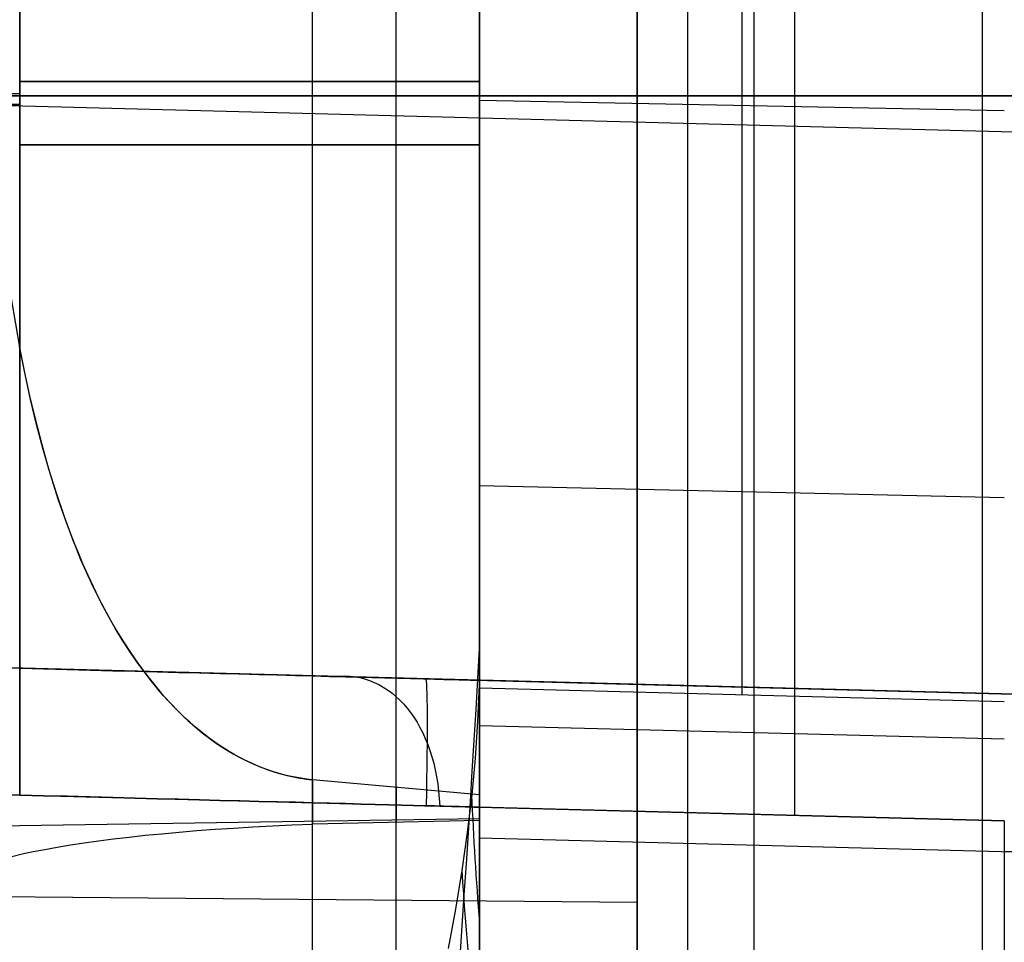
# Model space of a CAD drawing. Extents: x -9 to 8, y 1 to 147.
# Tile 157 of 181: x 4.97 to 6.85, y 138.04 to 139.8. Entities that reach past the tile are written whole.
import ezdxf

# ---------------------------------------------------------------- set-up
doc = ezdxf.new("R2010")
doc.units = 0
doc.layers.add('DEFAULT', color=7, linetype='CONTINUOUS')

msp = doc.modelspace()

# ---------------------------------------------------------------- linework, layer by layer
at = {"layer": 'DEFAULT', "color": 9}
for p, q in [((6.2419, 146.3968, -8.7094), (6.2419, 136.6949, -7.3644)), ((5.8457, 138.5296, -24.7434), (5.8457, 141.2982, -24.7434)), ((6.3457, 141.3113, -24.7565), (6.3457, 138.5165, -24.7565)), ((4.9692, 140.8259, -96.7625), (4.9692, 138.3251, -96.7625)), ((4.9692, 138.5667, -90.1739), (4.9692, 140.8259, -90.1739)), ((4.9692, 140.8259, -84.7625), (4.9692, 138.5667, -84.7625)), ((4.9692, 138.3251, -78.1739), (4.9692, 140.8259, -78.1739)), ((4.9692, 140.8259, -64.7625), (4.9692, 138.3251, -64.7625)), ((5.8457, 140.0367, -95.0736), (5.8457, 138.3021, -95.0736)), ((5.8457, 138.3021, -95.8629), (5.8457, 140.0367, -95.8629)), ((5.8457, 140.0367, -99.0736), (5.8457, 138.3021, -99.0736)), ((5.8457, 138.6051, -99.8629), (5.8457, 140.0367, -99.8629)), ((5.8457, 140.0367, -47.0736), (5.8457, 138.3021, -47.0736)), ((5.8457, 138.3021, -47.8629), (5.8457, 140.0367, -47.8629)), ((5.8457, 140.0367, -51.0736), (5.8457, 138.3021, -51.0736)), ((5.8457, 138.3021, -51.8629), (5.8457, 140.0367, -51.8629)), ((5.8457, 140.0367, -55.0736), (5.8457, 138.3021, -55.0736)), ((5.8457, 138.3021, -55.8629), (5.8457, 140.0367, -55.8629)), ((5.8457, 140.0367, -59.0736), (5.8457, 138.3021, -59.0736)), ((5.8457, 138.3021, -59.8629), (5.8457, 140.0367, -59.8629)), ((5.8457, 140.0367, -63.0736), (5.8457, 138.3021, -63.0736)), ((5.8457, 138.3021, -63.8629), (5.8457, 140.0367, -63.8629)), ((5.8457, 140.0367, -67.0736), (5.8457, 138.3021, -67.0736)), ((5.8457, 138.3021, -67.8629), (5.8457, 140.0367, -67.8629)), ((5.8457, 140.0367, -71.0736), (5.8457, 138.3021, -71.0736)), ((5.8457, 138.3021, -71.8629), (5.8457, 140.0367, -71.8629)), ((5.8457, 140.0367, -75.0736), (5.8457, 138.3021, -75.0736)), ((5.8457, 138.3021, -75.8629), (5.8457, 140.0367, -75.8629)), ((5.8457, 140.0367, -79.0736), (5.8457, 138.3021, -79.0736)), ((5.8457, 138.3021, -79.8629), (5.8457, 140.0367, -79.8629)), ((5.8457, 140.0367, -83.0736), (5.8457, 138.3021, -83.0736)), ((5.8457, 138.3021, -83.8629), (5.8457, 140.0367, -83.8629)), ((5.8457, 140.0367, -87.0736), (5.8457, 138.5438, -87.0736)), ((5.8457, 138.5438, -87.8629), (5.8457, 140.0367, -87.8629)), ((5.8457, 140.0367, -91.0736), (5.8457, 138.5438, -91.0736)), ((5.8457, 138.5438, -91.8629), (5.8457, 140.0367, -91.8629)), ((5.8457, 140.0367, -47.4682), (5.8457, 138.3021, -47.4682)), ((5.8457, 140.0367, -51.4682), (5.8457, 138.3021, -51.4682)), ((5.8457, 140.0367, -55.4682), (5.8457, 138.3021, -55.4682)), ((5.8457, 140.0367, -59.4682), (5.8457, 138.3021, -59.4682)), ((5.8457, 140.0367, -63.4682), (5.8457, 138.3021, -63.4682)), ((5.8457, 140.0367, -67.4682), (5.8457, 138.3021, -67.4682)), ((5.8457, 140.0367, -71.4682), (5.8457, 138.3021, -71.4682)), ((5.8457, 140.0367, -75.4682), (5.8457, 138.3021, -75.4682)), ((5.8457, 140.0367, -79.4682), (5.8457, 138.3021, -79.4682)), ((5.8457, 140.0367, -83.4682), (5.8457, 138.3021, -83.4682)), ((5.8457, 140.0367, -87.4682), (5.8457, 138.5438, -87.4682)), ((5.8457, 140.0367, -91.4682), (5.8457, 138.5438, -91.4682)), ((0.0007, 139.7683, -102.3288), (7.5666, 139.5702, -102.1684)), ((0.0007, 139.6618, -84.8927), (4.9692, 139.6618, -84.7625)), ((6.1457, 139.6572, -10.8007), (1.9957, 139.6572, -10.8369)), ((1.9957, 139.6572, -13.8369), (6.1457, 139.6572, -13.8731)), ((5.5274, 139.6572, -16.1286), (5.8457, 139.6572, -16.1369)), ((5.8457, 139.6489, -39.6286), (6.8457, 139.6291, -39.6115)), ((8.3457, 139.6572, -15.2369), (6.1457, 139.6572, -15.1985)), ((6.1457, 139.6572, -9.4753), (8.3457, 139.6572, -9.4369)), ((6.1457, 139.6572, -15.1985), (6.1457, 139.6572, -13.8731)), ((6.1457, 139.6572, -10.8007), (6.1457, 139.6572, -9.4753)), ((0.5919, 139.6405, -96.8772), (4.9692, 139.6405, -96.7625)), ((4.9692, 139.6405, -94.1739), (0.5919, 139.6405, -94.0593)), ((0.5919, 139.6405, -80.8772), (4.9692, 139.6405, -80.7625)), ((4.9692, 139.6405, -78.1739), (0.5919, 139.6405, -78.0593)), ((0.5919, 139.6405, -72.8772), (4.9692, 139.6405, -72.7625)), ((0.5919, 139.6405, -68.8772), (4.9692, 139.6405, -68.7625)), ((4.9692, 139.6405, -62.1739), (0.5919, 139.6405, -62.0593)), ((0.5919, 139.6405, -64.8772), (4.9692, 139.6405, -64.7625)), ((0.5919, 139.6405, -60.8772), (4.9692, 139.6405, -60.7625)), ((0.5919, 139.6405, -52.8772), (4.9692, 139.6405, -52.7625)), ((5.8457, 139.46, -39.8547), (5.8457, 139.46, -39.8593)), ((5.8457, 139.2902, -87.8629), (5.8457, 139.2902, -87.0736)), ((5.8457, 139.2902, -91.8629), (5.8457, 139.2902, -91.0736)), ((4.9699, 139.1748, -8.8804), (4.9534, 139.2714, -8.8935)), ((4.9685, 139.1796, -8.8807), (4.9778, 139.1325, -8.8743)), ((4.9795, 139.1267, -8.8738), (4.9699, 139.1748, -8.8804)), ((5.8457, 139.1694, -47.8629), (5.8457, 139.1694, -47.0736)), ((5.8457, 139.1694, -51.8629), (5.8457, 139.1694, -51.0736)), ((5.8457, 139.1694, -55.8629), (5.8457, 139.1694, -55.0736)), ((5.8457, 139.1694, -59.8629), (5.8457, 139.1694, -59.0736)), ((5.8457, 139.1694, -63.8629), (5.8457, 139.1694, -63.0736)), ((5.8457, 139.1694, -67.8629), (5.8457, 139.1694, -67.0736)), ((5.8457, 139.1694, -71.8629), (5.8457, 139.1694, -71.0736)), ((5.8457, 139.1694, -75.8629), (5.8457, 139.1694, -75.0736)), ((5.8457, 139.1694, -79.8629), (5.8457, 139.1694, -79.0736)), ((5.8457, 139.1694, -83.8629), (5.8457, 139.1694, -83.0736)), ((4.9778, 139.1325, -8.8743), (4.988, 139.0856, -8.868)), ((4.9899, 139.0787, -8.8673), (4.9795, 139.1267, -8.8738)), ((4.988, 139.0856, -8.868), (4.9991, 139.039, -8.8618)), ((5.0014, 139.0308, -8.8608), (4.9899, 139.0787, -8.8673)), ((4.9991, 139.039, -8.8618), (5.0112, 138.9927, -8.8555)), ((5.014, 138.9832, -8.8543), (5.0014, 139.0308, -8.8608)), ((5.0112, 138.9927, -8.8555), (5.0244, 138.9467, -8.8494)), ((5.0277, 138.9358, -8.848), (5.014, 138.9832, -8.8543)), ((5.0244, 138.9467, -8.8494), (5.0386, 138.9011, -8.8433)), ((5.0426, 138.8889, -8.8417), (5.0277, 138.9358, -8.848)), ((5.8457, 138.915, -40.7142), (6.8457, 138.8917, -40.7022)), ((5.0386, 138.9011, -8.8433), (5.054, 138.8557, -8.8373)), ((5.0589, 138.8423, -8.8356), (5.0426, 138.8889, -8.8417)), ((5.054, 138.8557, -8.8373), (5.0708, 138.8106, -8.8313)), ((5.0766, 138.7962, -8.8295), (5.0589, 138.8423, -8.8356)), ((5.0708, 138.8106, -8.8313), (5.0798, 138.7883, -8.8284)), ((5.086, 138.7734, -8.8266), (5.0766, 138.7962, -8.8295)), ((5.0798, 138.7883, -8.8284), (5.0891, 138.7661, -8.8255)), ((5.0959, 138.7509, -8.8236), (5.086, 138.7734, -8.8266)), ((5.0891, 138.7661, -8.8255), (5.0989, 138.744, -8.8226)), ((5.8457, 138.7804, -40.9949), (5.8457, 138.7768, -40.9949)), ((5.1062, 138.7285, -8.8207), (5.0959, 138.7509, -8.8236)), ((5.0989, 138.744, -8.8226), (5.1091, 138.7222, -8.8198)), ((5.1169, 138.7064, -8.8178), (5.1062, 138.7285, -8.8207)), ((5.1091, 138.7222, -8.8198), (5.1197, 138.7006, -8.817)), ((5.1281, 138.6846, -8.815), (5.1169, 138.7064, -8.8178)), ((5.1197, 138.7006, -8.817), (5.1308, 138.6792, -8.8142)), ((5.1397, 138.6631, -8.8122), (5.1281, 138.6846, -8.815)), ((5.1308, 138.6792, -8.8142), (5.1425, 138.6581, -8.8115)), ((5.1519, 138.6419, -8.8095), (5.1397, 138.6631, -8.8122)), ((5.1425, 138.6581, -8.8115), (5.1546, 138.6372, -8.8088)), ((5.1645, 138.6211, -8.8068), (5.1519, 138.6419, -8.8095)), ((5.1546, 138.6372, -8.8088), (5.1672, 138.6167, -8.8062)), ((5.1777, 138.6006, -8.8041), (5.1645, 138.6211, -8.8068)), ((5.1672, 138.6167, -8.8062), (5.1804, 138.5964, -8.8036)), ((3.3457, 138.6092, -90.1314), (4.9692, 138.5667, -90.1739)), ((4.9692, 138.5667, -84.7625), (3.3457, 138.6092, -84.8051)), ((8.1404, 138.4837, -93.2917), (3.3457, 138.6092, -93.4173)), ((3.3457, 138.6092, -88.9653), (8.1404, 138.4837, -88.9653)), ((5.1914, 138.5805, -8.8016), (5.1777, 138.6006, -8.8041)), ((5.1804, 138.5964, -8.8036), (5.1942, 138.5766, -8.8011)), ((5.8457, 138.6051, -99.8629), (5.8447, 138.5353, -99.9043)), ((5.8457, 134.1279, -100.8145), (5.8457, 138.6051, -99.8629)), ((5.2056, 138.5609, -8.7991), (5.1914, 138.5805, -8.8016)), ((5.1942, 138.5766, -8.8011), (5.2085, 138.5571, -8.7986)), ((5.2204, 138.5418, -8.7967), (5.2056, 138.5609, -8.7991)), ((5.2085, 138.5571, -8.7986), (5.2235, 138.538, -8.7962)), ((5.2357, 138.5233, -8.7944), (5.2204, 138.5418, -8.7967)), ((5.2235, 138.538, -8.7962), (5.239, 138.5194, -8.7939)), ((5.5676, 138.551, -84.5134), (8.1404, 138.4837, -84.5808)), ((5.7431, 138.5464, -84.518), (5.7431, 138.5464, -86.6562)), ((5.7431, 138.5464, -88.2802), (5.7431, 138.5464, -90.6562)), ((5.7431, 138.5464, -92.2802), (5.7431, 138.5464, -93.3545)), ((5.8457, 138.5438, -87.0736), (5.8457, 138.5438, -87.8629)), ((5.8457, 138.5438, -91.0736), (5.8457, 138.5438, -91.8629)), ((5.2436, 138.5142, -8.7933), (5.2357, 138.5233, -8.7944)), ((5.239, 138.5194, -8.7939), (5.247, 138.5103, -8.7928)), ((5.8447, 138.5353, -99.9043), (5.8419, 138.4656, -99.9455)), ((5.8457, 138.5296, -24.7434), (6.8457, 138.5034, -24.7696)), ((5.2516, 138.5054, -8.7922), (5.2436, 138.5142, -8.7933)), ((5.247, 138.5103, -8.7928), (5.2552, 138.5014, -8.7917)), ((5.2597, 138.4967, -8.7912), (5.2516, 138.5054, -8.7922)), ((5.2552, 138.5014, -8.7917), (5.2636, 138.4926, -8.7907)), ((5.2679, 138.4882, -8.7901), (5.2597, 138.4967, -8.7912)), ((5.2636, 138.4926, -8.7907), (5.2721, 138.484, -8.7896)), ((5.2764, 138.4798, -8.7891), (5.2679, 138.4882, -8.7901)), ((5.2721, 138.484, -8.7896), (5.2808, 138.4756, -8.7886)), ((5.2849, 138.4717, -8.7881), (5.2764, 138.4798, -8.7891)), ((5.2808, 138.4756, -8.7886), (5.2896, 138.4674, -8.7876)), ((5.2936, 138.4638, -8.7872), (5.2849, 138.4717, -8.7881)), ((5.2896, 138.4674, -8.7876), (5.2986, 138.4593, -8.7867)), ((5.3024, 138.456, -8.7863), (5.2936, 138.4638, -8.7872)), ((5.8419, 138.4656, -99.9455), (5.8372, 138.3956, -99.9864)), ((5.2986, 138.4593, -8.7867), (5.3078, 138.4515, -8.7857)), ((5.3114, 138.4485, -8.7854), (5.3024, 138.456, -8.7863)), ((5.3078, 138.4515, -8.7857), (5.3172, 138.4439, -8.7848)), ((5.3205, 138.4412, -8.7845), (5.3114, 138.4485, -8.7854)), ((5.3172, 138.4439, -8.7848), (5.3267, 138.4364, -8.784)), ((5.8457, 138.4575, -41.9422), (6.8457, 138.4321, -41.936)), ((1.0007, 138.429, -64.8665), (4.9692, 138.3251, -64.7625)), ((4.9692, 138.3251, -78.1739), (1.0007, 138.429, -78.07)), ((1.0007, 138.429, -96.8665), (4.9692, 138.3251, -96.7625)), ((1.0007, 138.429, -43.2952), (5.8457, 138.3021, -43.2299)), ((1.0007, 138.429, -93.9393), (5.8457, 138.3021, -93.9393)), ((1.0007, 138.429, -97.4682), (5.8457, 138.3021, -97.4682)), ((5.3298, 138.4341, -8.7837), (5.3205, 138.4412, -8.7845)), ((5.3267, 138.4364, -8.784), (5.3365, 138.4292, -8.7832)), ((5.3392, 138.4272, -8.7829), (5.3298, 138.4341, -8.7837)), ((5.3365, 138.4292, -8.7832), (5.3464, 138.4223, -8.7824)), ((5.3488, 138.4206, -8.7822), (5.3392, 138.4272, -8.7829)), ((5.3464, 138.4223, -8.7824), (5.3565, 138.4156, -8.7816)), ((5.3585, 138.4143, -8.7815), (5.3488, 138.4206, -8.7822)), ((5.3565, 138.4156, -8.7816), (5.3668, 138.4091, -8.7809)), ((5.3683, 138.4082, -8.7808), (5.3585, 138.4143, -8.7815)), ((5.3668, 138.4091, -8.7809), (5.3773, 138.403, -8.7802)), ((5.3782, 138.4024, -8.7802), (5.3683, 138.4082, -8.7808)), ((5.3773, 138.403, -8.7802), (5.388, 138.3971, -8.7796)), ((5.3883, 138.3969, -8.7796), (5.3782, 138.4024, -8.7802)), ((5.388, 138.3971, -8.7796), (5.3988, 138.3916, -8.779)), ((5.3984, 138.3917, -8.779), (5.3883, 138.3969, -8.7796)), ((5.4087, 138.3868, -8.7785), (5.3984, 138.3917, -8.779)), ((5.3988, 138.3916, -8.779), (5.4098, 138.3863, -8.7785)), ((5.8372, 138.3956, -99.9864), (5.8306, 138.3252, -100.0271)), ((5.4191, 138.3822, -8.778), (5.4087, 138.3868, -8.7785)), ((5.4098, 138.3863, -8.7785), (5.421, 138.3814, -8.778)), ((5.4296, 138.3779, -8.7776), (5.4191, 138.3822, -8.778)), ((5.421, 138.3814, -8.778), (5.4323, 138.3768, -8.7776)), ((5.4402, 138.3739, -8.7773), (5.4296, 138.3779, -8.7776)), ((5.4323, 138.3768, -8.7776), (5.4438, 138.3726, -8.7772)), ((5.4508, 138.3702, -8.7769), (5.4402, 138.3739, -8.7773)), ((5.4438, 138.3726, -8.7772), (5.4554, 138.3688, -8.7769)), ((5.4616, 138.3669, -8.7767), (5.4508, 138.3702, -8.7769)), ((5.4554, 138.3688, -8.7769), (5.4671, 138.3653, -8.7766)), ((3.3457, 138.3676, -93.7115), (5.8457, 138.3021, -93.646)), ((5.4724, 138.3639, -8.7765), (5.4616, 138.3669, -8.7767)), ((5.4671, 138.3653, -8.7766), (5.479, 138.3623, -8.7764)), ((5.4833, 138.3612, -8.7763), (5.4724, 138.3639, -8.7765)), ((5.479, 138.3623, -8.7764), (5.4849, 138.3609, -8.7763)), ((5.4943, 138.3589, -8.7762), (5.4833, 138.3612, -8.7763)), ((5.4849, 138.3609, -8.7763), (5.4909, 138.3596, -8.7762)), ((5.4909, 138.3596, -8.7762), (5.4969, 138.3584, -8.7762)), ((5.5052, 138.357, -8.7761), (5.4943, 138.3589, -8.7762)), ((5.4969, 138.3584, -8.7762), (5.503, 138.3574, -8.7761)), ((5.503, 138.3574, -8.7761), (5.509, 138.3564, -8.7761)), ((5.5163, 138.3555, -8.7761), (5.5052, 138.357, -8.7761)), ((5.509, 138.3564, -8.7761), (5.5151, 138.3556, -8.7761)), ((5.5151, 138.3556, -8.7761), (5.5212, 138.3549, -8.7761)), ((5.5274, 138.3543, -8.7761), (5.5163, 138.3555, -8.7761)), ((5.5212, 138.3549, -8.7761), (5.5274, 138.3543, -8.7761)), ((5.8457, 138.3258, -8.7778), (5.5274, 138.3543, -8.7761)), ((5.8306, 138.3252, -100.0271), (5.8221, 138.254, -100.0674)), ((5.8457, 138.3258, -8.7778), (5.8457, 138.2803, -8.7715)), ((5.7698, 138.3041, -84.2245), (5.8457, 138.3021, -83.8629)), ((6.8457, 138.2759, -84.2527), (5.7698, 138.3041, -84.2245)), ((5.8457, 138.3093, -8.784), (5.8457, 138.2785, -8.784)), ((5.8457, 138.3021, -93.646), (5.8457, 138.2439, -93.6517)), ((5.8457, 138.3021, -95.0736), (5.8457, 138.3021, -93.646)), ((5.8457, 138.3021, -99.0736), (5.8457, 138.3021, -95.8629)), ((5.8457, 138.3021, -47.0736), (5.8457, 138.3021, -47.8629)), ((5.8457, 138.3021, -51.0736), (5.8457, 138.3021, -51.8629)), ((5.8457, 138.3021, -55.0736), (5.8457, 138.3021, -55.8629)), ((5.8457, 138.3021, -59.0736), (5.8457, 138.3021, -59.8629)), ((5.8457, 138.3021, -63.0736), (5.8457, 138.3021, -63.8629)), ((5.8457, 138.3021, -67.0736), (5.8457, 138.3021, -67.8629)), ((5.8457, 138.3021, -71.0736), (5.8457, 138.3021, -71.8629)), ((5.8457, 138.3021, -75.0736), (5.8457, 138.3021, -75.8629)), ((5.8457, 138.3021, -79.0736), (5.8457, 138.3021, -79.8629)), ((5.8457, 138.3021, -83.0736), (5.8457, 138.3021, -83.8629)), ((5.8457, 138.3021, -43.2434), (6.8457, 138.2759, -43.2434)), ((5.8457, 138.3021, -43.2299), (5.8457, 138.3021, -43.2434)), ((5.8457, 138.3021, -63.7413), (6.8457, 138.2759, -63.7413)), ((5.8457, 138.3013, -8.787), (5.8457, 138.3013, -8.7744)), ((1.3626, 138.2135, -8.6832), (5.8457, 138.2803, -8.7715)), ((5.8457, 138.2768, -8.7965), (5.5274, 138.2695, -8.8083)), ((5.8457, 138.2803, -8.7715), (5.8457, 138.2768, -8.7965)), ((6.8457, 138.2759, -43.2434), (6.8457, 138.2759, -84.2527)), ((6.8457, 138.2759, -84.2527), (6.8457, 138.2177, -84.247)), ((5.8221, 138.254, -100.0674), (5.8118, 138.1816, -100.1073)), ((5.8457, 135.9127, -24.5345), (5.8457, 138.2439, -24.5345)), ((5.8457, 138.2439, -93.6517), (5.8457, 135.9127, -93.6517)), ((5.8457, 138.2439, -24.5345), (8.1404, 138.1838, -24.5946)), ((5.8457, 138.2439, -93.6517), (8.1404, 138.1838, -93.5916)), ((6.8457, 138.2177, -84.247), (6.8457, 135.9389, -84.247)), ((8.1404, 138.1838, -84.2809), (6.8457, 138.2177, -84.247)), ((5.8118, 138.1816, -100.1073), (5.7997, 138.1078, -100.1469)), ((1.9957, 138.1572, -12.3369), (6.1457, 138.121, -12.3369)), ((5.7997, 138.1078, -100.1469), (5.7858, 138.0329, -100.1858)), ((6.1457, 138.121, -12.3369), (6.1457, 136.7956, -12.3369))]:
    msp.add_line(p, q, dxfattribs=at)
at = {"layer": 'DEFAULT', "color": 254}
for p, q in [((6.3683, 146.3935, -8.5336), (6.3683, 136.9726, -7.2275)), ((6.8035, 146.3821, -8.2886), (6.8035, 136.9726, -6.9841))]:
    msp.add_line(p, q, dxfattribs=at)
at = {"layer": 'DEFAULT', "color": 9, "extrusion": (1, 0, 0)}
for centre, radius, start, end in [((139.6572, -12.3369, 5.6865), 3.7958, 270, 53.9088), ((139.6572, -12.3369, 6.1457), 2.8616, 270, 90), ((139.6572, -12.3369, 6.1457), 1.5362, 270, 90), ((139.6572, -12.3369, 5.6865), 3.7958, 194.4618, 270), ((139.6572, -12.3369, 5.8457), 3.8, 194.4813, 270), ((139.6572, -12.3369, 6.1457), 1.5362, 90, 270), ((139.6572, -12.3369, 6.1457), 2.8616, 90, 270), ((139.6572, -12.3369, 5.6865), 3.7958, 110.3051, 111.3839)]:
    msp.add_arc(centre, radius, start, end, dxfattribs=at)
at = {"layer": 'DEFAULT', "color": 9, "extrusion": (1, -2.68466e-17, -2.70283e-16)}
msp.add_arc((139.6572, -12.3369, 5.8457), 3.8, 270, 53.7036, dxfattribs=at)
at = {"layer": 'DEFAULT', "color": 9, "extrusion": (1, -8.95329e-18, -2.82641e-16)}
msp.add_arc((139.6572, -12.3369, 5.5274), 3.7917, 270, 54.1158, dxfattribs=at)
at = {"layer": 'DEFAULT', "color": 9, "extrusion": (1, -1.60777e-16, -3.12215e-16)}
msp.add_arc((143.8262, -43.2433, 5.8457), 5.5241, 125.506, 180.0013, dxfattribs=at)
at = {"layer": 'DEFAULT', "color": 9, "extrusion": (1, -1.45588e-15, 3.52821e-16)}
msp.add_arc((143.8, -43.2298, 5.8457), 5.4979, 125.506, 180.0013, dxfattribs=at)
at = {"layer": 'DEFAULT', "color": 9, "extrusion": (1, 4.01396e-15, -1.67312e-15)}
msp.add_arc((143.8262, -43.2433, 6.4457), 5.5398, 125.506, 180.0013, dxfattribs=at)
at = {"layer": 'DEFAULT', "color": 9, "extrusion": (0, 1, 0)}
for centre, start, end in [((-4.9457, -87.8629, 139.6848), 180, 268.5), ((-4.9457, -83.0736, 139.564), 91.5, 180), ((-4.9457, -79.0736, 139.564), 91.5, 180), ((-4.9457, -75.0736, 139.564), 91.5, 180), ((-4.9457, -71.0736, 139.564), 91.5, 180)]:
    msp.add_arc(centre, 0.9, start, end, dxfattribs=at)
at = {"layer": 'DEFAULT', "color": 9, "extrusion": (0, 1, 1.84741e-13)}
for centre in [(-4.9457, -91.8629, 139.6848), (-4.9457, -67.8629, 139.564), (-4.9457, -95.8629, 139.564)]:
    msp.add_arc(centre, 0.9, 180, 268.5, dxfattribs=at)
at = {"layer": 'DEFAULT', "color": 9, "extrusion": (0, 1, -1.84741e-13)}
for centre in [(-4.9457, -91.0736, 139.6848), (-4.9457, -99.0736, 139.564), (-4.9457, -95.0736, 139.564), (-4.9457, -67.0736, 139.564)]:
    msp.add_arc(centre, 0.9, 91.5, 180, dxfattribs=at)
at = {"layer": 'DEFAULT', "color": 9, "extrusion": (0, 1, -1.98952e-13)}
msp.add_arc((-4.9457, -87.0736, 139.6848), 0.9, 91.5, 180, dxfattribs=at)
at = {"layer": 'DEFAULT', "color": 9, "extrusion": (1.06285e-15, 1, 4.05885e-14)}
msp.add_arc((-5.5457, -15.4288, 139.6572), 0.7, 271.5, 0, dxfattribs=at)
at = {"layer": 'DEFAULT', "color": 9, "extrusion": (1, 1.70267e-16, 2.78096e-16)}
msp.add_arc((139.6572, -12.3369, 5.5274), 3.7917, 194.4423, 270, dxfattribs=at)
at = {"layer": 'DEFAULT', "color": 9, "extrusion": (0, 1, 1.91847e-13)}
for centre in [(-4.9457, -47.8629, 139.564), (-4.9457, -63.8629, 139.564)]:
    msp.add_arc(centre, 0.9, 180, 268.5, dxfattribs=at)
at = {"layer": 'DEFAULT', "color": 9, "extrusion": (0, 1, 9.9476e-14)}
msp.add_arc((-4.9457, -51.8629, 139.564), 0.9, 180, 268.5, dxfattribs=at)
at = {"layer": 'DEFAULT', "color": 9, "extrusion": (0, 1, 1.98952e-13)}
for centre in [(-4.9457, -55.8629, 139.564), (-4.9457, -79.8629, 139.564), (-4.9457, -83.8629, 139.564)]:
    msp.add_arc(centre, 0.9, 180, 268.5, dxfattribs=at)
at = {"layer": 'DEFAULT', "color": 9, "extrusion": (0, 1, 2.84217e-13)}
msp.add_arc((-4.9457, -59.8629, 139.564), 0.9, 180, 268.5, dxfattribs=at)
at = {"layer": 'DEFAULT', "color": 9, "extrusion": (0, 1, 3.83693e-13)}
for centre in [(-4.9457, -71.8629, 139.564), (-4.9457, -75.8629, 139.564)]:
    msp.add_arc(centre, 0.9, 180, 268.5, dxfattribs=at)
at = {"layer": 'DEFAULT', "color": 9, "extrusion": (0, 1, -9.9476e-14)}
for centre in [(-4.9457, -63.0736, 139.564), (-4.9457, -59.0736, 139.564), (-4.9457, -51.0736, 139.564), (-4.9457, -47.0736, 139.564)]:
    msp.add_arc(centre, 0.9, 91.5, 180, dxfattribs=at)
at = {"layer": 'DEFAULT', "color": 9, "extrusion": (0, 1, -9.23706e-14)}
msp.add_arc((-4.9457, -55.0736, 139.564), 0.9, 91.5, 180, dxfattribs=at)
at = {"layer": 'DEFAULT', "color": 9, "extrusion": (0.944494, -0.159492, 0.287216)}
msp.add_arc((132.4133, -77.2003, -45.2674), 14.4609, 275.40271, 291.2037, dxfattribs=at)
at = {"layer": 'DEFAULT', "color": 9, "extrusion": (0.026177, 0.999657, -2.70046e-13)}
msp.add_arc((-1.3167, -83.8624, 138.6493), 0.9005, 226.2995, 268.502, dxfattribs=at)
at = {"layer": 'DEFAULT', "color": 9, "extrusion": (0.026177, 0.999657, 4.50703e-14)}
msp.add_arc((-1.3169, -87.0737, 138.6493), 0.9001, 91.4898, 179.9905, dxfattribs=at)
at = {"layer": 'DEFAULT', "color": 9, "extrusion": (0.026177, 0.999657, 3.27199e-14)}
msp.add_arc((-1.3169, -87.8627, 138.6493), 0.9001, 180.0095, 268.5102, dxfattribs=at)
at = {"layer": 'DEFAULT', "color": 9, "extrusion": (0.026177, 0.999657, -3.35256e-16)}
msp.add_arc((-1.3169, -91.0737, 138.6493), 0.9001, 91.4898, 179.9905, dxfattribs=at)
at = {"layer": 'DEFAULT', "color": 9, "extrusion": (0.026177, 0.999657, 1.1399e-13)}
msp.add_arc((-1.3169, -91.8627, 138.6493), 0.9001, 180.0095, 268.5102, dxfattribs=at)
at = {"layer": 'DEFAULT', "color": 9, "extrusion": (0.731316, -0.172976, -0.65974)}
msp.add_arc((135.7882, -80.899, 35.8625), 0.3333, 346.5232, 66.9778, dxfattribs=at)
at = {"layer": 'DEFAULT', "color": 9, "extrusion": (0.999315, -0.026168, 0.026168)}
msp.add_arc((138.3493, -93.3779, -0.3292), 0.3, 281.2315, 360, dxfattribs=at)
at = {"layer": 'DEFAULT', "color": 9, "extrusion": (1, 2.21861e-14, 2.18472e-14)}
msp.add_arc((138.2439, -24.8343, 5.8457), 0.2998, 17.6596, 90.0084, dxfattribs=at)
at = {"layer": 'DEFAULT', "color": 9, "extrusion": (1, -8.85913e-13, 2.30662e-12)}
msp.add_arc((139.6572, -12.3369, 5.5274), 3.7917, 110.0981, 111.4674, dxfattribs=at)
at = {"layer": 'DEFAULT', "color": 9, "extrusion": (0.026177, 0.999657, -3.3458e-14)}
msp.add_arc((-1.3232, -95.0737, 138.4077), 0.9001, 91.4898, 179.9905, dxfattribs=at)
at = {"layer": 'DEFAULT', "color": 9, "extrusion": (0.026177, 0.999657, 1.29317e-13)}
msp.add_arc((-1.3232, -55.0737, 138.4077), 0.9001, 91.4898, 179.9905, dxfattribs=at)
at = {"layer": 'DEFAULT', "color": 9, "extrusion": (0.026177, 0.999657, -8.05588e-14)}
msp.add_arc((-1.3232, -55.8627, 138.4077), 0.9001, 180.0095, 268.5102, dxfattribs=at)
at = {"layer": 'DEFAULT', "color": 9, "extrusion": (0.026177, 0.999657, 6.07381e-14)}
msp.add_arc((-1.3232, -59.0737, 138.4077), 0.9001, 91.4898, 179.9905, dxfattribs=at)
at = {"layer": 'DEFAULT', "color": 9, "extrusion": (0.026177, 0.999657, -1.00123e-13)}
msp.add_arc((-1.3232, -59.8627, 138.4077), 0.9001, 180.0095, 268.5102, dxfattribs=at)
at = {"layer": 'DEFAULT', "color": 9, "extrusion": (0.026177, 0.999657, 6.0876e-14)}
msp.add_arc((-1.3232, -63.0737, 138.4077), 0.9001, 91.4898, 179.9905, dxfattribs=at)
at = {"layer": 'DEFAULT', "color": 9, "extrusion": (0.026177, 0.999657, -5.83319e-14)}
msp.add_arc((-1.3232, -63.8627, 138.4077), 0.9001, 180.0095, 268.5102, dxfattribs=at)
at = {"layer": 'DEFAULT', "color": 9, "extrusion": (0.026177, 0.999657, 2.89294e-15)}
msp.add_arc((-1.3232, -67.0737, 138.4077), 0.9001, 91.4898, 179.9905, dxfattribs=at)
at = {"layer": 'DEFAULT', "color": 9, "extrusion": (0.026177, 0.999657, -3.53533e-14)}
msp.add_arc((-1.3232, -67.8627, 138.4077), 0.9001, 180.0095, 268.5102, dxfattribs=at)
at = {"layer": 'DEFAULT', "color": 9, "extrusion": (0.026177, 0.999657, 1.41846e-13)}
msp.add_arc((-1.3232, -71.0737, 138.4077), 0.9001, 91.4898, 179.9905, dxfattribs=at)
at = {"layer": 'DEFAULT', "color": 9, "extrusion": (0.026177, 0.999657, -6.12653e-15)}
msp.add_arc((-1.3232, -71.8627, 138.4077), 0.9001, 180.0095, 268.5102, dxfattribs=at)
at = {"layer": 'DEFAULT', "color": 9, "extrusion": (0.026177, 0.999657, 1.74441e-13)}
msp.add_arc((-1.3232, -75.0737, 138.4077), 0.9001, 91.4898, 179.9905, dxfattribs=at)
at = {"layer": 'DEFAULT', "color": 9, "extrusion": (0.026177, 0.999657, -1.93892e-13)}
msp.add_arc((-1.3232, -75.8627, 138.4077), 0.9001, 180.0095, 268.5102, dxfattribs=at)
at = {"layer": 'DEFAULT', "color": 9, "extrusion": (0.026177, 0.999657, -3.69052e-15)}
msp.add_arc((-1.3232, -79.0737, 138.4077), 0.9001, 91.4898, 179.9905, dxfattribs=at)
at = {"layer": 'DEFAULT', "color": 9, "extrusion": (0.026177, 0.999657, -2.22321e-13)}
msp.add_arc((-1.3232, -79.8627, 138.4077), 0.9001, 180.0095, 268.5102, dxfattribs=at)
at = {"layer": 'DEFAULT', "color": 9, "extrusion": (0.026177, 0.999657, 2.85887e-14)}
msp.add_arc((-1.3232, -83.0737, 138.4077), 0.9001, 91.4898, 179.9905, dxfattribs=at)
at = {"layer": 'DEFAULT', "color": 9, "extrusion": (0.026177, 0.999657, -3.93926e-15)}
msp.add_arc((-1.3232, -47.0737, 138.4077), 0.9001, 91.4898, 179.9905, dxfattribs=at)
at = {"layer": 'DEFAULT', "color": 9, "extrusion": (0.026177, 0.999657, 6.69971e-15)}
msp.add_arc((-1.3232, -47.8627, 138.4077), 0.9001, 180.0095, 268.5102, dxfattribs=at)
at = {"layer": 'DEFAULT', "color": 9, "extrusion": (0.026177, 0.999657, 7.39726e-14)}
msp.add_arc((-1.3232, -51.0737, 138.4077), 0.9001, 91.4898, 179.9905, dxfattribs=at)
at = {"layer": 'DEFAULT', "color": 9, "extrusion": (0.026177, 0.999657, -1.28863e-13)}
msp.add_arc((-1.3232, -51.8627, 138.4077), 0.9001, 180.0095, 268.5102, dxfattribs=at)
at = {"layer": 'DEFAULT', "color": 9, "extrusion": (0.026177, 0.999657, 2.20485e-14)}
msp.add_arc((-1.3232, -99.0737, 138.4077), 0.9001, 91.4898, 179.9905, dxfattribs=at)
at = {"layer": 'DEFAULT', "color": 9, "extrusion": (0.026177, 0.999657, -2.25243e-14)}
msp.add_arc((-1.3232, -95.8627, 138.4077), 0.9001, 180.0095, 268.5102, dxfattribs=at)
at = {"layer": 'DEFAULT', "color": 9, "extrusion": (0.178017, 0.218901, 0.959371)}
msp.add_arc((78.1737, -138.5889, -64.6455), 6, 40.28702, 42.67476, dxfattribs=at)
at = {"layer": 'DEFAULT', "color": 9, "extrusion": (1, -2.6447e-12, 6.87622e-12)}
msp.add_arc((139.6572, -12.3369, 5.8457), 3.8, 110.5103, 111.3007, dxfattribs=at)
at = {"layer": 'DEFAULT', "color": 9, "extrusion": (-0.017452, 0.990375, -0.137303)}
msp.add_arc((-8.0595, 9.4665, 138.0517), 0.7832, 355.3009, 82.9015, dxfattribs=at)
at = {"layer": 'DEFAULT', "color": 9, "extrusion": (0.264713, 0.224511, 0.937828)}
msp.add_arc((97.889, -127.4215, -61.3217), 6, 51.50129, 55.05959, dxfattribs=at)

doc.saveas('drawing.dxf')
